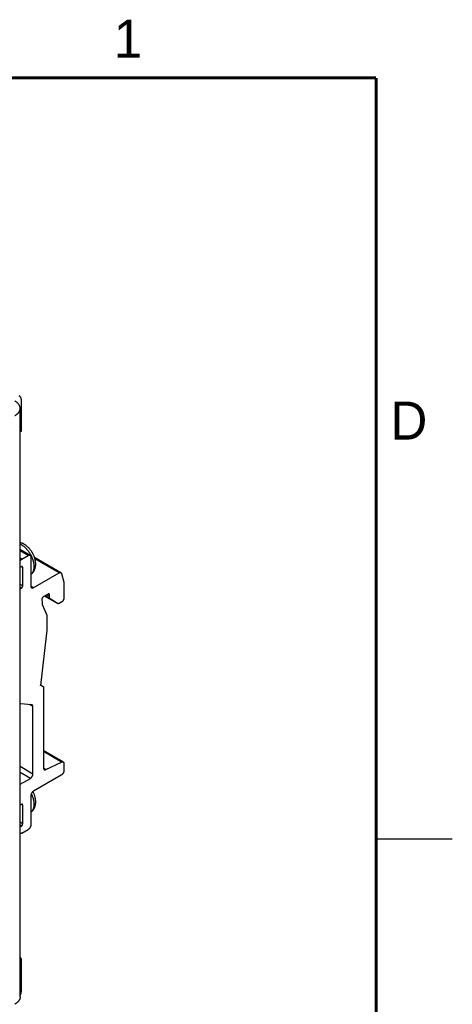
# Model space of a CAD drawing. Header units: inches. Extents: x 0 to 34, y 0 to 22.
# Tile 58 of 58: x 31.2 to 34, y 15.4 to 21.9. Entities that reach past the tile are written whole.
import ezdxf

# ---------------------------------------------------------------- set-up
doc = ezdxf.new("R2010")
doc.units = ezdxf.units.IN
doc.header["$LTSCALE"] = 1.87
doc.header["$MEASUREMENT"] = 0
doc.layers.get('0').update_dxf_attribs({"linetype": 'CONTINUOUS'})
doc.styles.get("Standard").update_dxf_attribs({"font": 'txt', "width": 0.8})

msp = doc.modelspace()

# ---------------------------------------------------------------- linework, layer by layer
at = {"color": 7, "linetype": 'CONTINUOUS'}
for p, q in [((31.1713, 19.1788), (31.1713, 19.3797)), ((31.1628, 15.462), (31.1628, 19.329)), ((31.1713, 19.1788), (31.1628, 19.1738)), ((31.2277, 18.3634), (31.1628, 18.4009)), ((31.2159, 18.3623), (31.1628, 18.3929)), ((31.1747, 18.3385), (31.1628, 18.3454)), ((31.1747, 18.3385), (31.2159, 18.3623)), ((31.2326, 18.3526), (31.2326, 18.1617)), ((31.4304, 18.2491), (31.2573, 18.349)), ((31.4186, 18.2479), (31.2602, 18.3393)), ((31.1713, 18.2882), (31.1658, 18.285)), ((31.1797, 18.2834), (31.1713, 18.2882)), ((31.1797, 18.1621), (31.1797, 18.2834)), ((31.2492, 18.1501), (31.4186, 18.2479)), ((31.4348, 18.2427), (31.4487, 18.1864)), ((31.1797, 18.1621), (31.1628, 18.1719)), ((31.1713, 18.1476), (31.1628, 18.1525)), ((31.1658, 18.1444), (31.1628, 18.1461)), ((31.1658, 18.1444), (31.1713, 18.1476)), ((31.2492, 18.1501), (31.2327, 18.1597)), ((31.4497, 18.1776), (31.4497, 18.0835)), ((31.306, 18.0757), (31.3074, 18.0517)), ((31.3467, 18.109), (31.3143, 18.0903)), ((31.4087, 18.0466), (31.3237, 18.0957)), ((31.4087, 18.0466), (31.3237, 18.0957)), ((31.3609, 18.0778), (31.3268, 18.0975)), ((31.3551, 18.0916), (31.3358, 18.1027)), ((31.3551, 18.1042), (31.3467, 18.109)), ((31.3551, 18.0916), (31.3551, 18.1042)), ((31.4087, 18.0466), (31.3609, 18.0778)), ((31.433, 18.0546), (31.4209, 18.0476)), ((31.3063, 18.0395), (31.325, 17.9999)), ((31.325, 17.9999), (31.3373, 17.9704)), ((31.4091, 18.0464), (31.4087, 18.0466)), ((31.3373, 17.9704), (31.3373, 17.871)), ((31.3373, 17.871), (31.2959, 17.5084)), ((31.2987, 17.5093), (31.2961, 17.5108)), ((31.2996, 17.5094), (31.2962, 17.5113)), ((31.2963, 17.5122), (31.3136, 17.5022)), ((31.3161, 17.4968), (31.3161, 16.9657)), ((31.2381, 17.3807), (31.1663, 17.3871)), ((31.2465, 17.3688), (31.2237, 17.382)), ((31.2465, 16.9262), (31.2465, 17.3688)), ((31.4448, 17.0053), (31.3161, 17.0797)), ((31.4344, 17.0049), (31.3161, 17.0732)), ((31.2465, 16.9262), (31.1628, 16.9746)), ((31.3314, 16.9553), (31.3161, 16.9641)), ((31.3314, 16.9553), (31.4344, 17.0049)), ((31.4497, 16.9945), (31.4497, 16.948)), ((31.2298, 16.8973), (31.1628, 16.936)), ((31.1628, 16.8586), (31.2298, 16.8973)), ((31.433, 16.919), (31.2502, 16.8135)), ((31.2325, 16.7828), (31.2326, 16.5912)), ((31.1713, 16.7265), (31.1658, 16.7233)), ((31.1797, 16.7216), (31.1713, 16.7265)), ((31.1797, 16.5993), (31.1797, 16.7216)), ((31.1797, 16.5993), (31.1628, 16.6091)), ((31.1712, 16.5846), (31.1628, 16.5895)), ((31.1658, 16.5815), (31.1628, 16.5832)), ((31.1658, 16.5815), (31.1712, 16.5846)), ((31.1741, 16.5381), (31.2159, 16.5622)), ((31.1628, 15.722), (31.1713, 15.7071)), ((31.1628, 15.7022), (31.1713, 15.7071)), ((31.1713, 15.5062), (31.1713, 15.7071))]:
    msp.add_line(p, q, dxfattribs=at)
at = {"color": 2, "linetype": 'CONTINUOUS'}
msp.add_line((33.5, 16.5), (34, 16.5), dxfattribs=at)
at = {"color": 7, "linetype": 'CONTINUOUS', "const_width": 0.02}
for points in [[(33.5, 21.5), (0.5, 21.5)], [(33.5, 0.5), (33.5, 21.5)]]:
    msp.add_lwpolyline(points, dxfattribs=at)
at = {"color": 7, "linetype": 'CONTINUOUS'}
for points, knots in [([(31.1713, 19.3797), (31.1713, 19.3808), (31.1713, 19.3831), (31.171, 19.3865), (31.1705, 19.3897), (31.1699, 19.3927), (31.169, 19.3956), (31.168, 19.3984), (31.1668, 19.4009), (31.1654, 19.4033), (31.1638, 19.4054), (31.1621, 19.4074), (31.1602, 19.4091), (31.1585, 19.4103), (31.1574, 19.411), (31.1571, 19.4112)], [0, 0, 0, 0, 0.09596, 0.188829, 0.27845, 0.364996, 0.448423, 0.528899, 0.606664, 0.681876, 0.754995, 0.82632, 0.896338, 0.965588, 1, 1, 1, 1]), ([(31.1628, 19.329), (31.1628, 19.3303), (31.1627, 19.3329), (31.1621, 19.3367), (31.1612, 19.3405), (31.1599, 19.3443), (31.1582, 19.348), (31.1562, 19.3516), (31.1538, 19.3552), (31.1511, 19.3587), (31.148, 19.3621), (31.1447, 19.3654), (31.141, 19.3686), (31.137, 19.3716), (31.1327, 19.3745), (31.1297, 19.3764), (31.1282, 19.3772)], [0, 0, 0, 0, 0.061607, 0.123614, 0.186349, 0.250229, 0.315498, 0.382511, 0.451452, 0.522541, 0.595948, 0.671729, 0.750041, 0.830826, 0.914176, 1, 1, 1, 1]), ([(31.1282, 19.2808), (31.1297, 19.2817), (31.1327, 19.2835), (31.137, 19.2864), (31.141, 19.2895), (31.1447, 19.2927), (31.148, 19.296), (31.1511, 19.2994), (31.1538, 19.3029), (31.1562, 19.3064), (31.1582, 19.3101), (31.1599, 19.3138), (31.1612, 19.3176), (31.1621, 19.3214), (31.1627, 19.3252), (31.1628, 19.3278), (31.1628, 19.329)], [0, 0, 0, 0, 0.085824, 0.169174, 0.249959, 0.328271, 0.404052, 0.477458, 0.548547, 0.617489, 0.684501, 0.749771, 0.813651, 0.876386, 0.938393, 1, 1, 1, 1]), ([(31.265, 18.3052), (31.265, 18.3073), (31.2648, 18.3114), (31.2644, 18.3176), (31.2636, 18.3239), (31.2624, 18.3302), (31.261, 18.3366), (31.2593, 18.3429), (31.2574, 18.3491), (31.2551, 18.3553), (31.2527, 18.3613), (31.25, 18.3673), (31.2471, 18.3731), (31.2439, 18.3789), (31.2406, 18.3845), (31.2371, 18.39), (31.2334, 18.3953), (31.2294, 18.4004), (31.2253, 18.4054), (31.2211, 18.4103), (31.2166, 18.4149), (31.212, 18.4193), (31.2072, 18.4234), (31.2023, 18.4273), (31.1973, 18.4309), (31.1922, 18.4343), (31.187, 18.4372), (31.1818, 18.4399), (31.1765, 18.4422), (31.1713, 18.4441), (31.1668, 18.4455), (31.1639, 18.4463), (31.1628, 18.4465)], [0, 0, 0, 0, 0.03329, 0.066882, 0.100719, 0.135308, 0.170338, 0.205365, 0.240464, 0.27574, 0.310885, 0.345951, 0.381155, 0.416312, 0.451427, 0.486431, 0.521375, 0.556298, 0.59105, 0.625553, 0.66005, 0.694499, 0.728218, 0.761887, 0.79546, 0.828102, 0.860159, 0.891914, 0.923095, 0.952416, 0.981332, 1, 1, 1, 1]), ([(31.1628, 18.4376), (31.1629, 18.4375), (31.1645, 18.4367), (31.1677, 18.4351), (31.1723, 18.4324), (31.1769, 18.4295), (31.1814, 18.4263), (31.186, 18.4228), (31.1905, 18.419), (31.1949, 18.415), (31.1993, 18.4108), (31.2035, 18.4063), (31.2077, 18.4016), (31.2117, 18.3968), (31.2156, 18.3917), (31.2194, 18.3865), (31.223, 18.3812), (31.2265, 18.3757), (31.2298, 18.3701), (31.2329, 18.3644), (31.2359, 18.3586), (31.2386, 18.3527), (31.2411, 18.3468), (31.2434, 18.3409), (31.2455, 18.3349), (31.2473, 18.329), (31.2489, 18.3231), (31.2503, 18.3172), (31.2514, 18.3114), (31.2523, 18.3057), (31.253, 18.3001), (31.2533, 18.2946), (31.2534, 18.2909), (31.2534, 18.2891)], [0, 0, 0, 0, 0.001438, 0.029875, 0.059128, 0.089174, 0.119984, 0.151522, 0.183745, 0.216605, 0.250049, 0.28402, 0.318458, 0.353299, 0.388476, 0.423921, 0.459565, 0.495335, 0.531159, 0.566965, 0.60268, 0.638234, 0.673554, 0.708571, 0.743218, 0.77743, 0.811145, 0.844303, 0.876851, 0.908736, 0.939915, 0.970347, 1, 1, 1, 1]), ([(31.1628, 18.3261), (31.1628, 18.3262), (31.1633, 18.3269), (31.1641, 18.3282), (31.1652, 18.3298), (31.1664, 18.3313), (31.1677, 18.3328), (31.1691, 18.3342), (31.1704, 18.3354), (31.1718, 18.3366), (31.1732, 18.3376), (31.1742, 18.3382), (31.1747, 18.3385)], [0, 0, 0, 0, 0.022756, 0.139008, 0.254352, 0.36845, 0.480768, 0.59071, 0.698076, 0.802195, 0.902992, 1, 1, 1, 1]), ([(31.2159, 18.3623), (31.2163, 18.3625), (31.2172, 18.363), (31.2186, 18.3636), (31.2199, 18.364), (31.2213, 18.3644), (31.2225, 18.3645), (31.2238, 18.3645), (31.225, 18.3644), (31.2261, 18.3641), (31.227, 18.3638), (31.2275, 18.3635), (31.2277, 18.3634)], [0, 0, 0, 0, 0.125613, 0.245848, 0.360469, 0.469906, 0.574189, 0.674056, 0.770105, 0.863217, 0.954612, 1, 1, 1, 1]), ([(31.2277, 18.3634), (31.2278, 18.3633), (31.2283, 18.363), (31.2291, 18.3624), (31.2299, 18.3616), (31.2306, 18.3606), (31.2312, 18.3595), (31.2317, 18.3583), (31.2321, 18.357), (31.2324, 18.3556), (31.2325, 18.3541), (31.2326, 18.3531), (31.2326, 18.3526)], [0, 0, 0, 0, 0.045275, 0.136684, 0.229809, 0.325869, 0.425748, 0.530043, 0.639491, 0.754124, 0.874372, 1, 1, 1, 1]), ([(31.1658, 18.285), (31.1655, 18.2849), (31.165, 18.2846), (31.1642, 18.2842), (31.1634, 18.284), (31.163, 18.2839), (31.1628, 18.2839)], [0, 0, 0, 0, 0.289763, 0.564928, 0.82446, 1, 1, 1, 1]), ([(31.1772, 18.2888), (31.177, 18.2889), (31.1766, 18.2891), (31.176, 18.2893), (31.1753, 18.2894), (31.1745, 18.2893), (31.1737, 18.2892), (31.1729, 18.289), (31.1721, 18.2887), (31.1716, 18.2884), (31.1713, 18.2882)], [0, 0, 0, 0, 0.108014, 0.218183, 0.33196, 0.451383, 0.577377, 0.710415, 0.851466, 1, 1, 1, 1]), ([(31.1797, 18.2834), (31.1797, 18.2837), (31.1797, 18.2843), (31.1795, 18.2852), (31.1793, 18.286), (31.1791, 18.2867), (31.1787, 18.2874), (31.1783, 18.2879), (31.1778, 18.2884), (31.1774, 18.2887), (31.1772, 18.2888)], [0, 0, 0, 0, 0.148551, 0.289617, 0.422669, 0.548677, 0.668114, 0.781905, 0.892089, 1, 1, 1, 1]), ([(31.2326, 18.2373), (31.2326, 18.2374), (31.234, 18.2383), (31.2365, 18.2401), (31.24, 18.243), (31.2434, 18.2462), (31.2465, 18.2497), (31.2495, 18.2534), (31.2522, 18.2575), (31.2548, 18.2618), (31.2571, 18.2663), (31.2591, 18.2712), (31.2609, 18.2763), (31.2623, 18.2816), (31.2635, 18.2873), (31.2643, 18.2931), (31.2649, 18.2991), (31.265, 18.3032), (31.265, 18.3052)], [0, 0, 0, 0, 0.003437, 0.061283, 0.119651, 0.178616, 0.238312, 0.299211, 0.361028, 0.424542, 0.489642, 0.556379, 0.625266, 0.696363, 0.769477, 0.844573, 0.921497, 1, 1, 1, 1]), ([(31.2534, 18.2891), (31.2534, 18.2874), (31.2533, 18.2839), (31.253, 18.2789), (31.2523, 18.274), (31.2515, 18.2693), (31.2503, 18.2647), (31.249, 18.2605), (31.2474, 18.2564), (31.2455, 18.2526), (31.2434, 18.249), (31.2411, 18.2458), (31.2386, 18.2428), (31.2359, 18.24), (31.2338, 18.2383), (31.2327, 18.2375), (31.2326, 18.2374)], [0, 0, 0, 0, 0.090639, 0.178689, 0.264122, 0.346939, 0.427174, 0.504901, 0.580227, 0.653307, 0.724333, 0.793544, 0.861221, 0.927681, 0.993276, 1, 1, 1, 1]), ([(31.4186, 18.2479), (31.419, 18.2482), (31.4199, 18.2487), (31.4213, 18.2492), (31.4226, 18.2497), (31.424, 18.25), (31.4253, 18.2502), (31.4265, 18.2502), (31.4277, 18.2501), (31.4288, 18.2498), (31.4297, 18.2494), (31.4302, 18.2492), (31.4304, 18.2491)], [0, 0, 0, 0, 0.125864, 0.246386, 0.361201, 0.470816, 0.575389, 0.675297, 0.771578, 0.864864, 0.956353, 1, 1, 1, 1]), ([(31.4304, 18.2491), (31.4305, 18.249), (31.431, 18.2487), (31.4318, 18.2481), (31.4326, 18.2472), (31.4333, 18.2463), (31.4339, 18.2452), (31.4344, 18.244), (31.4347, 18.2431), (31.4348, 18.2427)], [0, 0, 0, 0, 0.073608, 0.215814, 0.361087, 0.510911, 0.666481, 0.829405, 1, 1, 1, 1]), ([(31.4487, 18.1864), (31.4489, 18.1857), (31.4492, 18.1843), (31.4495, 18.1821), (31.4497, 18.1799), (31.4497, 18.1784), (31.4497, 18.1776)], [0, 0, 0, 0, 0.23738, 0.483157, 0.737386, 1, 1, 1, 1]), ([(31.1628, 18.142), (31.163, 18.1422), (31.1634, 18.1427), (31.1641, 18.1433), (31.1649, 18.1439), (31.1655, 18.1442), (31.1658, 18.1444)], [0, 0, 0, 0, 0.204213, 0.479833, 0.745828, 1, 1, 1, 1]), ([(31.1713, 18.1476), (31.1716, 18.1478), (31.1722, 18.1481), (31.173, 18.1487), (31.1738, 18.1494), (31.1745, 18.1502), (31.1753, 18.151), (31.176, 18.1519), (31.1766, 18.1529), (31.1772, 18.1539), (31.1778, 18.1549), (31.1783, 18.1559), (31.1787, 18.157), (31.1791, 18.158), (31.1793, 18.1591), (31.1795, 18.1601), (31.1797, 18.1611), (31.1797, 18.1618), (31.1797, 18.1621)], [0, 0, 0, 0, 0.055814, 0.114224, 0.174748, 0.237358, 0.301594, 0.366951, 0.433319, 0.500007, 0.566695, 0.633062, 0.698417, 0.762652, 0.82526, 0.885781, 0.944189, 1, 1, 1, 1]), ([(31.2326, 18.1617), (31.2326, 18.1611), (31.2326, 18.1601), (31.2328, 18.1585), (31.233, 18.1571), (31.2334, 18.1557), (31.2339, 18.1544), (31.2345, 18.1532), (31.2352, 18.1522), (31.236, 18.1513), (31.2369, 18.1505), (31.2375, 18.15), (31.2379, 18.1498), (31.238, 18.1498)], [0, 0, 0, 0, 0.118265, 0.231775, 0.340323, 0.444247, 0.543538, 0.638769, 0.730376, 0.819033, 0.905697, 0.991138, 1, 1, 1, 1]), ([(31.238, 18.1498), (31.2383, 18.1496), (31.2389, 18.1492), (31.24, 18.1489), (31.2412, 18.1486), (31.2424, 18.1485), (31.2437, 18.1486), (31.2451, 18.1487), (31.2464, 18.1491), (31.2478, 18.1495), (31.2488, 18.1499), (31.2492, 18.1501)], [0, 0, 0, 0, 0.089266, 0.189841, 0.292656, 0.398694, 0.50869, 0.623524, 0.74341, 0.868921, 1, 1, 1, 1]), ([(31.3143, 18.0903), (31.314, 18.0901), (31.3135, 18.0898), (31.3126, 18.0891), (31.3118, 18.0884), (31.3111, 18.0877), (31.3103, 18.0868), (31.3096, 18.0859), (31.309, 18.085), (31.3084, 18.084), (31.3078, 18.0829), (31.3073, 18.0819), (31.3069, 18.0808), (31.3066, 18.0798), (31.3063, 18.0787), (31.3061, 18.0777), (31.306, 18.0767), (31.306, 18.076), (31.306, 18.0757)], [0, 0, 0, 0, 0.055801, 0.114408, 0.175304, 0.237868, 0.302049, 0.367791, 0.434365, 0.501009, 0.567617, 0.634086, 0.699654, 0.763598, 0.825866, 0.886412, 0.944625, 1, 1, 1, 1]), ([(31.3074, 18.0517), (31.3074, 18.0509), (31.3075, 18.0494), (31.3074, 18.047), (31.3072, 18.0445), (31.3068, 18.0421), (31.3065, 18.0404), (31.3063, 18.0395)], [0, 0, 0, 0, 0.187269, 0.381213, 0.581637, 0.788022, 1, 1, 1, 1]), ([(31.3526, 18.1096), (31.3524, 18.1097), (31.352, 18.1099), (31.3513, 18.1101), (31.3506, 18.1102), (31.3499, 18.1102), (31.3491, 18.11), (31.3483, 18.1098), (31.3475, 18.1095), (31.347, 18.1092), (31.3467, 18.109)], [0, 0, 0, 0, 0.108487, 0.21857, 0.332271, 0.451627, 0.57756, 0.710538, 0.851529, 1, 1, 1, 1]), ([(31.3551, 18.1042), (31.3551, 18.1045), (31.355, 18.1051), (31.3549, 18.106), (31.3547, 18.1068), (31.3544, 18.1075), (31.3541, 18.1082), (31.3537, 18.1088), (31.3532, 18.1092), (31.3528, 18.1095), (31.3526, 18.1096)], [0, 0, 0, 0, 0.148647, 0.2898, 0.422927, 0.549002, 0.668501, 0.78235, 0.892594, 1, 1, 1, 1]), ([(31.3609, 18.0778), (31.3606, 18.0781), (31.3598, 18.0786), (31.3589, 18.0796), (31.358, 18.0807), (31.3572, 18.0819), (31.3566, 18.0833), (31.356, 18.0847), (31.3556, 18.0863), (31.3553, 18.088), (31.3551, 18.0898), (31.3551, 18.091), (31.3551, 18.0916)], [0, 0, 0, 0, 0.086041, 0.173601, 0.263307, 0.355845, 0.452218, 0.552698, 0.657376, 0.76687, 0.881199, 1, 1, 1, 1]), ([(31.4497, 18.0835), (31.4497, 18.083), (31.4497, 18.0819), (31.4495, 18.0802), (31.4492, 18.0785), (31.4488, 18.0767), (31.4483, 18.0749), (31.4477, 18.0732), (31.447, 18.0714), (31.4462, 18.0696), (31.4453, 18.0679), (31.4443, 18.0662), (31.4433, 18.0646), (31.4421, 18.063), (31.441, 18.0615), (31.4397, 18.0601), (31.4384, 18.0588), (31.4371, 18.0575), (31.4358, 18.0564), (31.4344, 18.0554), (31.4335, 18.0548), (31.433, 18.0546)], [0, 0, 0, 0, 0.046843, 0.095515, 0.145792, 0.197637, 0.250727, 0.304964, 0.360061, 0.41576, 0.471898, 0.528089, 0.584227, 0.639926, 0.695024, 0.749263, 0.802354, 0.854201, 0.90448, 0.953155, 1, 1, 1, 1]), ([(31.4209, 18.0476), (31.4204, 18.0473), (31.4196, 18.0469), (31.4182, 18.0463), (31.4169, 18.0458), (31.4156, 18.0455), (31.4143, 18.0453), (31.413, 18.0453), (31.4119, 18.0454), (31.4107, 18.0457), (31.4098, 18.046), (31.4093, 18.0463), (31.4091, 18.0464)], [0, 0, 0, 0, 0.124097, 0.243135, 0.356684, 0.464801, 0.568287, 0.667323, 0.762334, 0.854634, 0.945162, 1, 1, 1, 1]), ([(31.2959, 17.5084), (31.2961, 17.5085), (31.2966, 17.5088), (31.2973, 17.509), (31.298, 17.5092), (31.2985, 17.5093), (31.2987, 17.5093)], [0, 0, 0, 0, 0.270276, 0.52675, 0.769712, 1, 1, 1, 1]), ([(31.2987, 17.5093), (31.2988, 17.5093), (31.299, 17.5093), (31.2993, 17.5094), (31.2995, 17.5094), (31.2996, 17.5094)], [0, 0, 0, 0, 0.330696, 0.664011, 1, 1, 1, 1]), ([(31.2996, 17.5094), (31.2997, 17.5094), (31.3001, 17.5094), (31.3006, 17.5094), (31.3011, 17.5093), (31.3016, 17.5092), (31.3019, 17.509), (31.302, 17.509)], [0, 0, 0, 0, 0.214107, 0.41936, 0.617617, 0.810809, 1, 1, 1, 1]), ([(31.3136, 17.5022), (31.3138, 17.5021), (31.3142, 17.5018), (31.3147, 17.5014), (31.3151, 17.5008), (31.3155, 17.5001), (31.3157, 17.4994), (31.3159, 17.4986), (31.3161, 17.4977), (31.3161, 17.4971), (31.3161, 17.4968)], [0, 0, 0, 0, 0.107958, 0.218138, 0.331931, 0.451371, 0.577377, 0.710421, 0.851472, 1, 1, 1, 1]), ([(31.1663, 17.3871), (31.1658, 17.3872), (31.1651, 17.3873), (31.1639, 17.3876), (31.1632, 17.388), (31.1628, 17.3881), (31.1628, 17.3882)], [0, 0, 0, 0, 0.334431, 0.660129, 0.980571, 1, 1, 1, 1]), ([(31.2416, 17.3797), (31.2415, 17.3797), (31.2411, 17.3799), (31.2404, 17.3803), (31.2393, 17.3806), (31.2385, 17.3807), (31.2381, 17.3807)], [0, 0, 0, 0, 0.075391, 0.377545, 0.684655, 1, 1, 1, 1]), ([(31.2465, 17.3688), (31.2465, 17.3693), (31.2465, 17.3703), (31.2463, 17.3718), (31.246, 17.3732), (31.2457, 17.3744), (31.2452, 17.3756), (31.2446, 17.3767), (31.2439, 17.3777), (31.2432, 17.3785), (31.2424, 17.3792), (31.2418, 17.3795), (31.2416, 17.3797)], [0, 0, 0, 0, 0.122479, 0.239812, 0.351883, 0.45895, 0.561119, 0.65903, 0.753123, 0.844401, 0.933654, 1, 1, 1, 1]), ([(31.3161, 16.9657), (31.3161, 16.9652), (31.3161, 16.9642), (31.3163, 16.9627), (31.3166, 16.9613), (31.317, 16.96), (31.3175, 16.9588), (31.3181, 16.9577), (31.3188, 16.9567), (31.3196, 16.9559), (31.3203, 16.9553), (31.3208, 16.955), (31.321, 16.9549)], [0, 0, 0, 0, 0.125613, 0.245822, 0.360462, 0.469882, 0.574158, 0.674045, 0.770033, 0.863213, 0.954544, 1, 1, 1, 1]), ([(31.321, 16.9549), (31.3211, 16.9548), (31.3216, 16.9545), (31.3225, 16.9542), (31.3237, 16.9539), (31.3248, 16.9538), (31.3261, 16.9538), (31.3274, 16.9539), (31.3287, 16.9543), (31.3301, 16.9547), (31.331, 16.9551), (31.3314, 16.9553)], [0, 0, 0, 0, 0.051774, 0.1563, 0.262805, 0.372723, 0.48685, 0.606271, 0.731306, 0.86255, 1, 1, 1, 1]), ([(31.4344, 17.0049), (31.4348, 17.0051), (31.4357, 17.0055), (31.4371, 17.006), (31.4384, 17.0063), (31.4397, 17.0064), (31.4409, 17.0064), (31.4421, 17.0063), (31.4433, 17.006), (31.4441, 17.0057), (31.4446, 17.0054), (31.4448, 17.0053)], [0, 0, 0, 0, 0.137448, 0.26869, 0.393724, 0.513144, 0.62727, 0.737187, 0.843692, 0.948216, 1, 1, 1, 1]), ([(31.4448, 17.0053), (31.445, 17.0052), (31.4455, 17.0049), (31.4462, 17.0043), (31.447, 17.0035), (31.4477, 17.0025), (31.4483, 17.0014), (31.4488, 17.0002), (31.4492, 16.9989), (31.4495, 16.9975), (31.4497, 16.9961), (31.4497, 16.995), (31.4497, 16.9945)], [0, 0, 0, 0, 0.045448, 0.13678, 0.229961, 0.32595, 0.425838, 0.530115, 0.639536, 0.754176, 0.874386, 1, 1, 1, 1]), ([(31.2298, 16.8973), (31.2302, 16.8976), (31.2312, 16.8982), (31.2326, 16.8991), (31.2339, 16.9003), (31.2352, 16.9015), (31.2365, 16.9028), (31.2378, 16.9042), (31.2389, 16.9057), (31.2401, 16.9073), (31.2411, 16.9089), (31.2421, 16.9106), (31.243, 16.9123), (31.2438, 16.9141), (31.2445, 16.9159), (31.2451, 16.9177), (31.2456, 16.9194), (31.246, 16.9212), (31.2463, 16.9229), (31.2464, 16.9246), (31.2465, 16.9257), (31.2465, 16.9262)], [0, 0, 0, 0, 0.046846, 0.095521, 0.1458, 0.197647, 0.250738, 0.304977, 0.360075, 0.415775, 0.471913, 0.528103, 0.584241, 0.63994, 0.695037, 0.749274, 0.802363, 0.854208, 0.904485, 0.953157, 1, 1, 1, 1]), ([(31.4497, 16.948), (31.4497, 16.9474), (31.4497, 16.9463), (31.4495, 16.9446), (31.4492, 16.9429), (31.4488, 16.9412), (31.4483, 16.9394), (31.4477, 16.9376), (31.447, 16.9358), (31.4462, 16.9341), (31.4453, 16.9324), (31.4443, 16.9307), (31.4433, 16.929), (31.4422, 16.9275), (31.441, 16.926), (31.4397, 16.9245), (31.4384, 16.9232), (31.4371, 16.922), (31.4358, 16.9209), (31.4344, 16.9199), (31.4335, 16.9193), (31.433, 16.919)], [0, 0, 0, 0, 0.046843, 0.095515, 0.145792, 0.197637, 0.250727, 0.304964, 0.360061, 0.41576, 0.471898, 0.528089, 0.584227, 0.639926, 0.695024, 0.749263, 0.802354, 0.854201, 0.90448, 0.953155, 1, 1, 1, 1]), ([(31.2502, 16.8135), (31.2497, 16.8132), (31.2487, 16.8126), (31.2474, 16.8116), (31.246, 16.8105), (31.2447, 16.8093), (31.2434, 16.808), (31.2421, 16.8066), (31.2409, 16.8051), (31.2397, 16.8036), (31.2387, 16.8019), (31.2376, 16.8003), (31.2367, 16.7986), (31.2358, 16.7968), (31.2351, 16.795), (31.2344, 16.7932), (31.2338, 16.7914), (31.2333, 16.7897), (31.233, 16.7879), (31.2327, 16.7862), (31.2325, 16.7845), (31.2325, 16.7834), (31.2325, 16.7828)], [0, 0, 0, 0, 0.04446, 0.090585, 0.138162, 0.187181, 0.23738, 0.288619, 0.340747, 0.39345, 0.44666, 0.500047, 0.553433, 0.606639, 0.659337, 0.711458, 0.762688, 0.812876, 0.861883, 0.909446, 0.955556, 1, 1, 1, 1]), ([(31.2357, 16.7965), (31.2358, 16.7964), (31.2367, 16.7944), (31.2386, 16.7905), (31.2411, 16.7846), (31.2434, 16.7787), (31.2455, 16.7727), (31.2473, 16.7668), (31.2489, 16.7609), (31.2503, 16.755), (31.2514, 16.7492), (31.2523, 16.7435), (31.253, 16.7379), (31.2533, 16.7324), (31.2534, 16.7287), (31.2534, 16.7269)], [0, 0, 0, 0, 0.002719, 0.091961, 0.180618, 0.268514, 0.355481, 0.441355, 0.52598, 0.609208, 0.690902, 0.770935, 0.849192, 0.925575, 1, 1, 1, 1]), ([(31.265, 16.743), (31.265, 16.7451), (31.2648, 16.7492), (31.2644, 16.7554), (31.2636, 16.7617), (31.2624, 16.768), (31.261, 16.7744), (31.2593, 16.7807), (31.2573, 16.7869), (31.2551, 16.793), (31.2527, 16.7991), (31.25, 16.8051), (31.248, 16.8091), (31.2469, 16.8111), (31.2469, 16.8112)], [0, 0, 0, 0, 0.086927, 0.174643, 0.263, 0.353319, 0.44479, 0.536255, 0.627907, 0.720019, 0.811789, 0.903356, 0.995279, 1, 1, 1, 1]), ([(31.1658, 16.7233), (31.1655, 16.7231), (31.165, 16.7228), (31.1642, 16.7225), (31.1634, 16.7223), (31.163, 16.7222), (31.1628, 16.7222)], [0, 0, 0, 0, 0.287816, 0.561133, 0.81892, 1, 1, 1, 1]), ([(31.1772, 16.7271), (31.1771, 16.7272), (31.1766, 16.7274), (31.176, 16.7275), (31.1753, 16.7276), (31.1745, 16.7276), (31.1737, 16.7275), (31.1729, 16.7272), (31.1721, 16.7269), (31.1716, 16.7266), (31.1713, 16.7265)], [0, 0, 0, 0, 0.108014, 0.218183, 0.33196, 0.451383, 0.577377, 0.710415, 0.851466, 1, 1, 1, 1]), ([(31.1797, 16.7216), (31.1797, 16.722), (31.1797, 16.7226), (31.1796, 16.7234), (31.1794, 16.7242), (31.1791, 16.725), (31.1787, 16.7256), (31.1783, 16.7262), (31.1778, 16.7267), (31.1774, 16.7269), (31.1772, 16.7271)], [0, 0, 0, 0, 0.148551, 0.289617, 0.422669, 0.548677, 0.668114, 0.781905, 0.892089, 1, 1, 1, 1]), ([(31.2325, 16.6751), (31.2326, 16.6751), (31.234, 16.676), (31.2365, 16.6779), (31.24, 16.6808), (31.2434, 16.684), (31.2465, 16.6875), (31.2495, 16.6912), (31.2522, 16.6953), (31.2548, 16.6996), (31.2571, 16.7041), (31.2591, 16.709), (31.2609, 16.7141), (31.2623, 16.7194), (31.2635, 16.7251), (31.2643, 16.7309), (31.2649, 16.7369), (31.265, 16.741), (31.265, 16.743)], [0, 0, 0, 0, 0.004089, 0.061896, 0.120224, 0.179149, 0.238804, 0.299662, 0.361436, 0.424908, 0.489964, 0.556656, 0.625499, 0.69655, 0.769618, 0.844668, 0.921544, 1, 1, 1, 1]), ([(31.2534, 16.7269), (31.2534, 16.7252), (31.2534, 16.7217), (31.253, 16.7167), (31.2523, 16.7118), (31.2515, 16.707), (31.2503, 16.7025), (31.249, 16.6983), (31.2474, 16.6942), (31.2455, 16.6904), (31.2434, 16.6868), (31.2411, 16.6836), (31.2386, 16.6806), (31.2359, 16.6778), (31.2338, 16.6761), (31.2327, 16.6753), (31.2326, 16.6752)], [0, 0, 0, 0, 0.090571, 0.178555, 0.263923, 0.346676, 0.426848, 0.504512, 0.579778, 0.652797, 0.723764, 0.792918, 0.860537, 0.926941, 0.992481, 1, 1, 1, 1]), ([(31.1628, 16.5791), (31.163, 16.5793), (31.1634, 16.5798), (31.1642, 16.5804), (31.165, 16.581), (31.1655, 16.5813), (31.1658, 16.5815)], [0, 0, 0, 0, 0.228629, 0.495833, 0.753363, 1, 1, 1, 1]), ([(31.1712, 16.5846), (31.1715, 16.5848), (31.172, 16.5851), (31.1729, 16.5857), (31.1737, 16.5864), (31.1745, 16.5872), (31.1752, 16.5881), (31.1759, 16.589), (31.1766, 16.5899), (31.1772, 16.5909), (31.1778, 16.592), (31.1783, 16.593), (31.1787, 16.5941), (31.1791, 16.5952), (31.1793, 16.5963), (31.1795, 16.5973), (31.1797, 16.5983), (31.1797, 16.599), (31.1797, 16.5993)], [0, 0, 0, 0, 0.055798, 0.114195, 0.174708, 0.237311, 0.301543, 0.366899, 0.433268, 0.499959, 0.566651, 0.633025, 0.698387, 0.76263, 0.825245, 0.885772, 0.944185, 1, 1, 1, 1]), ([(31.2326, 16.5912), (31.2326, 16.5906), (31.2325, 16.5895), (31.2324, 16.5878), (31.2321, 16.5861), (31.2317, 16.5844), (31.2312, 16.5826), (31.2306, 16.5808), (31.2299, 16.579), (31.2291, 16.5773), (31.2282, 16.5755), (31.2272, 16.5739), (31.2262, 16.5722), (31.225, 16.5706), (31.2239, 16.5691), (31.2226, 16.5677), (31.2213, 16.5664), (31.22, 16.5652), (31.2187, 16.5641), (31.2173, 16.5631), (31.2163, 16.5625), (31.2159, 16.5622)], [0, 0, 0, 0, 0.046832, 0.095495, 0.145764, 0.197603, 0.250689, 0.304924, 0.360021, 0.415721, 0.471861, 0.528055, 0.584197, 0.639901, 0.695004, 0.749247, 0.802343, 0.854194, 0.904476, 0.953153, 1, 1, 1, 1]), ([(31.1741, 16.5381), (31.1737, 16.5379), (31.1728, 16.5374), (31.1714, 16.5368), (31.1701, 16.5363), (31.1687, 16.536), (31.1674, 16.5358), (31.1662, 16.5358), (31.165, 16.536), (31.1639, 16.5362), (31.1631, 16.5365), (31.1628, 16.5367), (31.1628, 16.5367)], [0, 0, 0, 0, 0.131136, 0.256657, 0.376318, 0.490567, 0.599434, 0.703692, 0.803961, 0.901163, 0.99657, 1, 1, 1, 1]), ([(31.1628, 15.4695), (31.1631, 15.4702), (31.164, 15.4723), (31.1653, 15.4756), (31.1667, 15.4796), (31.1679, 15.4835), (31.169, 15.4874), (31.1698, 15.4913), (31.1705, 15.4952), (31.171, 15.4989), (31.1713, 15.5026), (31.1713, 15.505), (31.1713, 15.5062)], [0, 0, 0, 0, 0.063646, 0.175262, 0.28547, 0.39419, 0.501015, 0.605768, 0.708271, 0.808189, 0.905525, 1, 1, 1, 1]), ([(31.1628, 15.462), (31.1628, 15.4608), (31.1627, 15.4582), (31.1621, 15.4544), (31.1612, 15.4506), (31.1599, 15.4468), (31.1582, 15.4431), (31.1562, 15.4394), (31.1538, 15.4359), (31.1511, 15.4324), (31.148, 15.429), (31.1447, 15.4257), (31.141, 15.4225), (31.137, 15.4194), (31.1327, 15.4165), (31.1297, 15.4147), (31.1282, 15.4138)], [0, 0, 0, 0, 0.061607, 0.123614, 0.186349, 0.250229, 0.315498, 0.382511, 0.451452, 0.522541, 0.595948, 0.671729, 0.750041, 0.830826, 0.914176, 1, 1, 1, 1])]:
    msp.add_open_spline(points, degree=3, knots=knots, dxfattribs=at)

# ---------------------------------------------------------------- texts
at = {"color": 2, "linetype": 'CONTINUOUS'}
for s, p in [('1', (31.7781, 21.6326)), ('D', (33.5947, 19.1236))]:
    msp.add_text(s, height=0.25, dxfattribs=at).set_placement(p)

doc.saveas('drawing.dxf')
